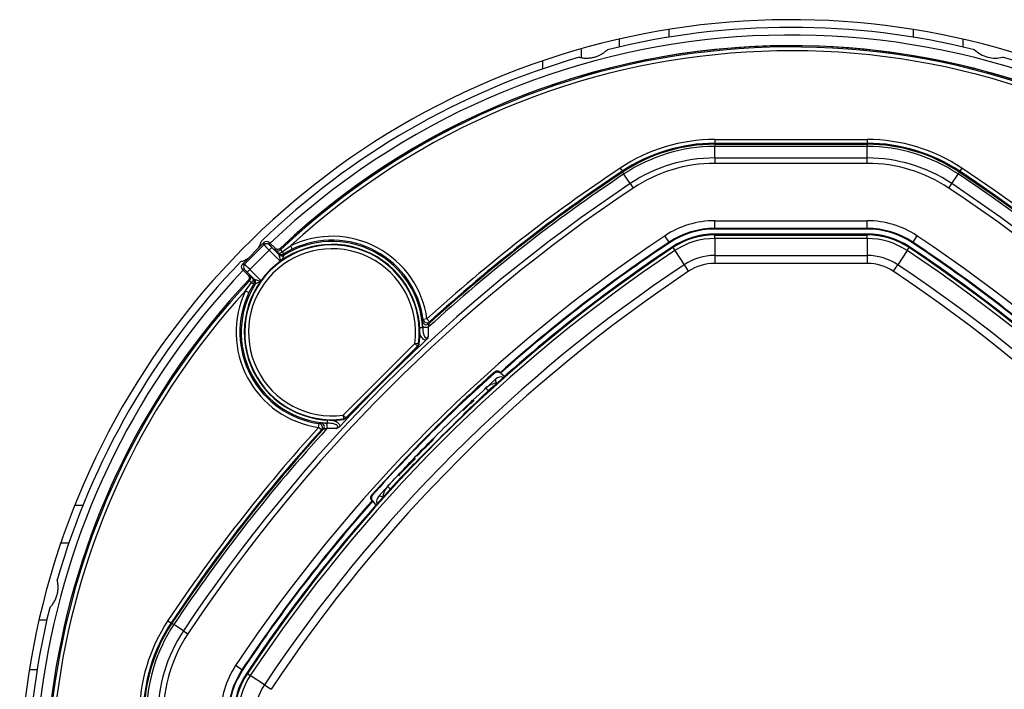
# Model space of a CAD drawing. Header units: millimetres. Extents: x 20 to 19631, y 28 to 16288.
# Tile 74 of 124: x 5966 to 6224, y 15302 to 15477. Entities that reach past the tile are written whole.
import ezdxf

# ---------------------------------------------------------------- set-up
doc = ezdxf.new("R2010")
doc.units = ezdxf.units.MM
doc.header["$LTSCALE"] = 2

msp = doc.modelspace()

# ---------------------------------------------------------------- linework, layer by layer
at = {"color": 8, "linetype": 'Continuous', "lineweight": 25}
for p, q in [((6135.93, 15474.27), (6135.93, 15472.24)), ((6199.93, 15474.27), (6199.93, 15472.24)), ((6102.98, 15463.98), (6102.98, 15466.09)), ((6034.18, 15413.62), (6031.3, 15416.5)), ((6026.25, 15411.45), (6029.13, 15408.57)), ((6071.48, 15396.23), (6070.7, 15396.19)), ((6046.53, 15371.28), (6046.57, 15372.06)), ((5980.37, 15349.82), (5982.53, 15349.82)), ((5968.48, 15306.82), (5970.51, 15306.82))]:
    msp.add_line(p, q, dxfattribs=at)
at = {"color": 7, "linetype": 'Continuous', "lineweight": 25}
for p, q in [((6122.93, 15471.74), (6122.93, 15469.69)), ((6212.93, 15471.74), (6212.93, 15469.69)), ((6112.98, 15469.2), (6112.98, 15466.9)), ((6147.96, 15445.47), (6187.91, 15445.47)), ((6147.96, 15445.47), (6147.96, 15444.47)), ((6147.96, 15444.22), (6147.96, 15444.47)), ((6187.91, 15444.47), (6147.96, 15444.47)), ((6147.96, 15444.22), (6187.91, 15444.22)), ((6147.96, 15444.22), (6147.96, 15443.64)), ((6187.91, 15445.47), (6187.91, 15444.47)), ((6187.91, 15444.22), (6187.91, 15444.47)), ((6187.91, 15444.22), (6187.91, 15443.64)), ((6147.96, 15440.64), (6147.96, 15443.64)), ((6187.91, 15443.64), (6147.96, 15443.64)), ((6187.91, 15440.64), (6187.91, 15443.64)), ((6147.96, 15440.64), (6147.96, 15439.22)), ((6147.96, 15440.64), (6187.91, 15440.64)), ((6187.91, 15439.22), (6147.96, 15439.22)), ((6187.91, 15439.22), (6187.91, 15440.64)), ((6123.17, 15437.98), (6123.72, 15437.15)), ((6123.86, 15436.94), (6123.72, 15437.15)), ((6123.86, 15436.94), (6124.18, 15436.45)), ((6125.85, 15433.95), (6124.18, 15436.45)), ((6210.02, 15433.95), (6211.68, 15436.45)), ((6212.01, 15436.94), (6211.68, 15436.45)), ((6212.01, 15436.94), (6212.14, 15437.15)), ((6212.7, 15437.98), (6212.14, 15437.15)), ((6125.85, 15433.95), (6126.63, 15432.78)), ((6209.24, 15432.78), (6210.02, 15433.95)), ((6147.96, 15422.22), (6147.96, 15424.22)), ((6147.96, 15424.22), (6187.91, 15424.22)), ((6187.91, 15422.22), (6187.91, 15424.22)), ((6187.91, 15422.22), (6147.96, 15422.22)), ((6147.96, 15422.04), (6147.96, 15422.22)), ((6187.91, 15422.04), (6147.96, 15422.04)), ((6187.91, 15422.04), (6187.91, 15422.22)), ((6029.9, 15418.5), (6024.25, 15412.85)), ((6029.9, 15417.93), (6029.9, 15418.5)), ((6031.31, 15418.5), (6031.31, 15417.93)), ((6032.8, 15417.02), (6031.31, 15418.5)), ((6136.05, 15418.62), (6134.94, 15420.28)), ((6136.15, 15418.47), (6136.05, 15418.62)), ((6187.91, 15420.72), (6147.96, 15420.72)), ((6147.96, 15420.49), (6147.96, 15420.72)), ((6147.96, 15419.58), (6147.96, 15420.49)), ((6147.96, 15420.49), (6187.91, 15420.49)), ((6147.96, 15419.58), (6147.96, 15415.13)), ((6187.91, 15419.58), (6147.96, 15419.58)), ((6187.91, 15420.49), (6187.91, 15420.72)), ((6187.91, 15419.58), (6187.91, 15420.49)), ((6187.91, 15419.58), (6187.91, 15415.13)), ((6199.72, 15418.47), (6199.82, 15418.62)), ((6200.93, 15420.28), (6199.82, 15418.62)), ((6024.82, 15412.85), (6029.9, 15417.93)), ((6031.3, 15416.5), (6026.25, 15411.45)), ((6032.01, 15417.21), (6031.3, 15416.5)), ((6032.01, 15417.21), (6033.88, 15415.34)), ((6032.87, 15416.63), (6032.8, 15417.02)), ((6033.88, 15415.34), (6033.78, 15415.67)), ((6034.72, 15416.14), (6036.88, 15417.68)), ((6037.31, 15416.78), (6035.02, 15415.53)), ((6036.88, 15417.68), (6037.31, 15416.78)), ((6137, 15417.18), (6136.88, 15417.37)), ((6137, 15417.18), (6137.51, 15416.42)), ((6137.51, 15416.42), (6139.97, 15412.72)), ((6198.36, 15416.42), (6195.89, 15412.72)), ((6198.36, 15416.42), (6198.86, 15417.18)), ((6198.86, 15417.18), (6198.99, 15417.37)), ((6033.88, 15415.34), (6033.88, 15415.34)), ((6035.12, 15415.2), (6035.12, 15415.2)), ((6147.96, 15415.13), (6187.91, 15415.13)), ((6147.96, 15415.13), (6147.96, 15413.05)), ((6187.91, 15413.05), (6147.96, 15413.05)), ((6187.91, 15415.13), (6187.91, 15413.05)), ((6024.25, 15412.85), (6024.82, 15412.85)), ((6024.25, 15411.44), (6025.74, 15409.96)), ((6024.82, 15411.44), (6024.25, 15411.44)), ((6026.25, 15411.45), (6025.54, 15410.75)), ((6027.42, 15408.87), (6025.54, 15410.75)), ((6139.97, 15412.72), (6141.13, 15410.98)), ((6194.74, 15410.98), (6195.89, 15412.72)), ((6025.07, 15405.87), (6026.62, 15408.03)), ((6025.74, 15409.96), (6026.12, 15409.89)), ((6027.08, 15408.97), (6027.42, 15408.87)), ((6027.42, 15408.87), (6027.42, 15408.87)), ((6025.07, 15405.87), (6025.97, 15405.44)), ((6027.22, 15407.74), (6025.97, 15405.44)), ((6027.56, 15407.64), (6027.56, 15407.64)), ((6071.42, 15397.9), (6071.61, 15398.38)), ((6072.6, 15398.52), (6071.61, 15398.38)), ((6072.6, 15398.52), (6073.27, 15397.78)), ((6073.27, 15397.78), (6073.09, 15397.28)), ((6071.48, 15396.23), (6071.46, 15396.79)), ((6072.93, 15396.35), (6072.93, 15393.91)), ((6050.61, 15373.35), (6069.41, 15392.14)), ((6070.11, 15391.44), (6051.32, 15372.64)), ((6070.23, 15391.38), (6051.38, 15372.52)), ((6070.11, 15391.44), (6069.41, 15392.14)), ((6070.39, 15392.01), (6069.41, 15392.14)), ((6070.39, 15392.01), (6070.52, 15391.95)), ((6087.37, 15379.81), (6090.67, 15382.83)), ((6091.85, 15384.32), (6091.64, 15384.48)), ((6091.85, 15384.32), (6091.84, 15384.55)), ((6092.91, 15383.5), (6091.85, 15384.32)), ((6084.16, 15376.88), (6084.56, 15377.27)), ((6084.31, 15376.74), (6084.7, 15377.13)), ((6084.63, 15377.34), (6084.67, 15377.39)), ((6084.7, 15377.13), (6084.84, 15376.99)), ((6084.77, 15377.2), (6084.81, 15377.25)), ((6084.77, 15377.2), (6084.91, 15377.06)), ((6084.96, 15377.11), (6084.81, 15377.25)), ((6082.11, 15374.54), (6084.11, 15376.54)), ((6083.94, 15376.37), (6084.31, 15376.74)), ((6084.11, 15376.54), (6084.25, 15376.4)), ((6084.31, 15376.74), (6084.45, 15376.6)), ((6050.61, 15373.35), (6051.32, 15372.64)), ((6050.61, 15373.35), (6050.74, 15372.36)), ((6050.81, 15372.24), (6050.74, 15372.36)), ((6082.26, 15373.69), (6082.26, 15373.59)), ((6044.23, 15370.16), (6044.37, 15371.15)), ((6044.97, 15369.48), (6044.23, 15370.16)), ((6044.37, 15371.15), (6044.86, 15371.33)), ((6045.47, 15369.67), (6044.97, 15369.48)), ((6045.96, 15371.29), (6046.53, 15371.28)), ((6048.84, 15369.82), (6046.41, 15369.82)), ((6065.31, 15357.75), (6069.6, 15362.03)), ((6065.31, 15357.75), (6069.57, 15362.01)), ((6069.16, 15360.49), (6069.06, 15360.49)), ((6059.93, 15352.09), (6064.29, 15356.86)), ((6065.24, 15357.67), (6065.38, 15357.53)), ((6065.24, 15357.67), (6065.38, 15357.53)), ((6065.31, 15357.75), (6065.46, 15357.6)), ((6058.43, 15350.91), (6058.2, 15350.91)), ((6058.43, 15350.91), (6058.27, 15351.11)), ((6059.26, 15349.84), (6058.43, 15350.91)), ((5978.79, 15339.82), (5976.68, 15339.82)), ((5971.01, 15319.82), (5973.06, 15319.82)), ((6004.77, 15319.58), (6005.61, 15319.03)), ((6005.81, 15318.89), (6005.61, 15319.03)), ((6005.81, 15318.89), (6006.3, 15318.57)), ((6008.8, 15316.91), (6006.3, 15318.57)), ((6008.8, 15316.91), (6009.98, 15316.12)), ((6024.14, 15306.71), (6022.47, 15307.81)), ((6024.28, 15306.61), (6024.14, 15306.71)), ((6025.57, 15305.75), (6025.39, 15305.87)), ((6025.57, 15305.75), (6026.33, 15305.24)), ((6030.04, 15302.78), (6026.33, 15305.24)), ((6030.04, 15302.78), (6031.77, 15301.63))]:
    msp.add_line(p, q, dxfattribs=at)
at = {"color": 7, "linetype": 'Continuous', "lineweight": 25, "flags": 128}
for points in [[(6034.72, 15416.14), (6034.58, 15416.01), (6034.44, 15415.89), (6034.29, 15415.79), (6034.16, 15415.72), (6034.04, 15415.67), (6033.93, 15415.64), (6033.84, 15415.64), (6033.78, 15415.67)], [(6034.19, 15416.99), (6034.2, 15416.95), (6034.24, 15416.71), (6034.26, 15416.61)], [(6035.02, 15415.53), (6035.04, 15415.46), (6035.12, 15415.2)], [(6026.14, 15408.49), (6026.08, 15408.5), (6025.84, 15408.55), (6025.76, 15408.57)], [(6027.08, 15408.97), (6027.11, 15408.91), (6027.11, 15408.82), (6027.09, 15408.72), (6027.04, 15408.6), (6026.96, 15408.46), (6026.86, 15408.32), (6026.75, 15408.17), (6026.62, 15408.03)], [(6027.56, 15407.64), (6027.49, 15407.66), (6027.22, 15407.74)], [(6072.93, 15396.35), (6072.7, 15396.29), (6072.45, 15396.26), (6072.21, 15396.27), (6071.98, 15396.32), (6071.77, 15396.4), (6071.62, 15396.51), (6071.51, 15396.65), (6071.46, 15396.79)], [(6070.23, 15391.38), (6070.14, 15391.42), (6070.11, 15391.44)], [(6090.36, 15384.44), (6090.36, 15384.48), (6090.36, 15384.66), (6090.35, 15384.7)], [(6091.63, 15384.73), (6091.64, 15384.61), (6091.64, 15384.48)], [(6051.32, 15372.64), (6051.33, 15372.62), (6051.38, 15372.52)], [(6046.41, 15369.82), (6046.47, 15370.05), (6046.49, 15370.3), (6046.48, 15370.55), (6046.43, 15370.78), (6046.35, 15370.98), (6046.24, 15371.14), (6046.11, 15371.25), (6045.96, 15371.29)], [(6058.32, 15352.39), (6058.27, 15352.39), (6058.09, 15352.4), (6058.05, 15352.4)], [(6058.02, 15351.12), (6058.14, 15351.12), (6058.27, 15351.11)]]:
    msp.add_lwpolyline(points, dxfattribs=at)
at = {"color": 8, "linetype": 'Continuous', "lineweight": 25, "flags": 128}
for points in [[(6034.26, 15416.61), (6034.11, 15416.5), (6033.98, 15416.43)], [(6090.67, 15382.83), (6090.58, 15382.7), (6090.55, 15382.52), (6090.58, 15382.3), (6090.66, 15382.04), (6090.79, 15381.75), (6090.8, 15381.74)], [(6059.93, 15352.09), (6060.05, 15352.17), (6060.23, 15352.2), (6060.45, 15352.17), (6060.71, 15352.09), (6061, 15351.96), (6061.02, 15351.95)]]:
    msp.add_lwpolyline(points, dxfattribs=at)
at = {"color": 7, "linetype": 'Continuous', "lineweight": 25}
for centre, radius, start, end in [((6167.93, 15274.82), 202, 335.4268, 180), ((6167.93, 15274.82), 198, 335.8585, 133.5556), ((6167.93, 15274.82), 200, 76.0906, 103.9094), ((6167.93, 15274.82), 195.2, 45, 133.2502), ((6167.93, 15274.82), 200, 106.0906, 133.9094), ((6167.93, 15274.82), 200, 46.0906, 73.9094), ((6147.96, 15400.72), 44.76, 90, 123.6328), ((6147.96, 15400.72), 43.76, 90, 123.6328), ((6147.96, 15400.72), 43.51, 90, 123.6328), ((6187.91, 15400.72), 44.76, 56.3672, 90), ((6187.91, 15400.72), 43.76, 56.3672, 90), ((6187.91, 15400.72), 43.51, 56.3672, 90), ((6147.96, 15400.72), 42.92, 90, 123.6328), ((6187.91, 15400.72), 42.92, 56.3672, 90), ((6147.96, 15400.72), 39.92, 90, 123.6328), ((6147.96, 15400.72), 38.51, 90, 123.6328), ((6187.91, 15400.72), 39.92, 56.3672, 90), ((6187.91, 15400.72), 38.51, 56.3672, 90), ((6358.43, 15084.33), 424.76, 123.6328, 132.2933), ((6358.43, 15084.33), 422.92, 123.6328, 132.458), ((6358.43, 15084.33), 423.51, 123.6328, 132.3574), ((6358.43, 15084.33), 423.76, 123.6328, 132.2933), ((5977.44, 15084.33), 422.92, 33.6328, 56.3672), ((5977.44, 15084.33), 423.51, 33.6328, 56.3672), ((5977.44, 15084.33), 423.76, 33.6328, 56.3672), ((5977.44, 15084.33), 424.76, 33.6328, 56.3672), ((6358.43, 15084.33), 419.92, 123.6328, 146.3672), ((5977.44, 15084.33), 419.92, 33.6328, 56.3672), ((6358.43, 15084.33), 418.51, 123.6328, 146.3672), ((5977.44, 15084.33), 418.51, 33.6328, 56.3672), ((6147.96, 15400.72), 23.5, 90, 123.6328), ((6187.91, 15400.72), 23.5, 56.3672, 90), ((6147.96, 15400.72), 21.5, 90, 123.6328), ((6147.96, 15400.72), 21.33, 90, 123.6328), ((6187.91, 15400.72), 21.5, 56.3672, 90), ((6187.91, 15400.72), 21.33, 56.3672, 90), ((6358.43, 15084.33), 403.5, 123.6328, 146.3672), ((6030.61, 15417.79), 1, 45.0087, 134.9913), ((6030.61, 15417.22), 1, 45.0204, 134.9796), ((6047.73, 15395.03), 23.78, 2.8894, 122.0095), ((6047.73, 15395.03), 25.12, 7.995, 115.5839), ((6047.73, 15395.03), 24.12, 7.995, 115.5839), ((6358.43, 15084.33), 401.5, 123.6328, 131.604), ((6358.43, 15084.33), 401.33, 123.6328, 131.6247), ((6147.96, 15400.72), 20, 90, 123.6328), ((6147.96, 15400.72), 19.78, 90, 123.6328), ((6147.96, 15400.72), 18.86, 90, 123.6328), ((6187.91, 15400.72), 20, 56.3672, 90), ((6187.91, 15400.72), 19.78, 56.3672, 90), ((6187.91, 15400.72), 18.86, 56.3672, 90), ((5977.44, 15084.33), 401.33, 48.3753, 56.3672), ((5977.44, 15084.33), 401.5, 48.396, 56.3672), ((5977.44, 15084.33), 403.5, 33.6328, 56.3672), ((6047.73, 15395.03), 23, 352.2984, 277.7016), ((6047.73, 15395.03), 22.87, 352.4133, 277.5867), ((6358.43, 15084.33), 399.78, 123.6328, 146.3672), ((6047.73, 15395.03), 21.87, 352.4133, 277.5867), ((6358.43, 15084.33), 398.86, 123.6328, 146.3672), ((6033.58, 15417.34), 1, 225.0329, 293.6773), ((6034.49, 15416.38), 1, 225.0451, 301.7789), ((6032.85, 15414.85), 2.28, 17.5583, 34.5721), ((6358.43, 15084.33), 400, 123.6328, 133.6625), ((6358.43, 15084.33), 400, 123.6328, 130.8526), ((5977.44, 15084.33), 398.86, 33.6328, 56.3672), ((5977.44, 15084.33), 399.78, 33.6328, 56.3672), ((5977.44, 15084.33), 400, 46.3375, 56.3672), ((5977.44, 15084.33), 400, 49.1474, 56.3672), ((6167.93, 15274.82), 200, 136.0906, 163.9094), ((6034.59, 15416.05), 1, 225.0619, 301.9476), ((6034.59, 15416.05), 1, 225.0452, 301.9957), ((6147.96, 15400.72), 14.42, 90, 123.6328), ((6147.96, 15400.72), 12.33, 90, 123.6328), ((6187.91, 15400.72), 14.42, 56.3672, 90), ((6187.91, 15400.72), 12.33, 56.3672, 90), ((6167.93, 15274.82), 198, 136.4444, 204.1415), ((6024.96, 15412.15), 1, 135.0087, 224.9913), ((6025.53, 15412.15), 1, 135.0204, 224.9796), ((6358.43, 15084.33), 394.42, 123.6328, 146.3672), ((6358.43, 15084.33), 392.33, 123.6328, 146.3672), ((5977.44, 15084.33), 392.33, 33.6328, 56.3672), ((5977.44, 15084.33), 394.42, 33.6328, 56.3672), ((6167.93, 15274.82), 195.2, 136.7498, 203.8276), ((6025.41, 15409.18), 1, 316.7152, 348.2081), ((6027.91, 15409.91), 2.28, 235.4279, 252.4417), ((6026.37, 15408.26), 1, 328.2211, 44.9549), ((6026.71, 15408.16), 1, 328.0524, 44.9381), ((6026.71, 15408.17), 1, 328.0043, 44.9548), ((6047.73, 15395.03), 25.12, 154.4161, 262.005), ((6047.73, 15395.03), 24.12, 154.4161, 262.005), ((6047.73, 15395.03), 23.78, 147.9905, 267.1106), ((6072.42, 15398.02), 1, 187.1062, 312.1568), ((6072.6, 15398.53), 1, 188.1885, 312.0998), ((6358.43, 15084.33), 420.84, 132.8281, 137.1719), ((6069.4, 15392.14), 1, 315.1507, 352.2626), ((6357.72, 15085.03), 401.4, 131.7638, 138.2362), ((6092, 15381.34), 2, 71.7872, 131.8849), ((6091.43, 15376.78), 5, 95.3283, 132.3881), ((6050.61, 15373.35), 1, 277.7374, 314.8493), ((6358.43, 15084.33), 424.76, 137.7067, 146.3672), ((6358.43, 15084.33), 423.76, 137.7067, 146.3672), ((6358.43, 15084.33), 423.51, 137.6426, 146.3672), ((6358.43, 15084.33), 422.92, 137.542, 146.3672), ((6044.23, 15370.15), 1, 317.9002, 81.8115), ((6044.73, 15370.34), 1, 317.8432, 82.8938), ((6358.43, 15084.33), 399.86, 134.2454, 135.7546), ((6358.43, 15084.33), 400, 136.3375, 146.3672), ((6065.98, 15351.32), 5, 137.6119, 174.6717), ((6061.41, 15350.75), 2, 138.1151, 198.2128), ((6358.43, 15084.33), 401.5, 138.396, 146.3672), ((6358.43, 15084.33), 401.33, 138.3753, 146.3672), ((6358.43, 15084.33), 400, 139.1474, 146.3672), ((6167.93, 15274.82), 200, 166.0906, 193.9094), ((6042.04, 15294.8), 44.76, 146.3672, 180), ((6042.04, 15294.8), 43.76, 146.3672, 180), ((6042.04, 15294.8), 43.51, 146.3672, 180), ((6042.04, 15294.8), 42.92, 146.3672, 180), ((6042.04, 15294.8), 39.92, 146.3672, 180), ((6042.04, 15294.8), 38.51, 146.3672, 180), ((6042.04, 15294.8), 23.5, 146.3672, 180), ((6042.04, 15294.8), 21.5, 146.3672, 180), ((6042.04, 15294.8), 21.33, 146.3672, 180), ((6042.04, 15294.8), 20, 146.3672, 180), ((6042.04, 15294.8), 19.78, 146.3672, 180), ((6042.04, 15294.8), 18.86, 146.3672, 180), ((6042.04, 15294.8), 14.42, 146.3672, 180)]:
    msp.add_arc(centre, radius, start, end, dxfattribs=at)
at = {"color": 8, "linetype": 'Continuous', "lineweight": 25}
for centre, radius, start, end in [((6167.93, 15274.82), 195.2, 336.1724, 133.2502), ((6167.93, 15274.82), 194.87, 336.2097, 133.3112), ((6167.93, 15274.82), 193.87, 336.3244, 132.5316), ((6167.93, 15274.82), 194.87, 136.6888, 203.7903), ((6025.41, 15409.18), 1, 348.2035, 44.9679), ((6167.93, 15274.82), 193.87, 137.4684, 203.6756)]:
    msp.add_arc(centre, radius, start, end, dxfattribs=at)
at = {"color": 7, "linetype": 'Continuous', "lineweight": 25}
for centre, major_axis, ratio, start_param, end_param in [((6031.31, 15416.52), (1.41, -1.41), 0.008728, 3.159046, 4.712389), ((6032.02, 15417.22), (0.707, -0.707), 0.017455, 3.159046, 4.712389), ((6026.24, 15411.44), (1.41, -1.41), 0.008728, 1.570796, 3.124139), ((6025.53, 15410.73), (0.707, -0.707), 0.017455, 1.570796, 3.124139)]:
    msp.add_ellipse(centre, major_axis=major_axis, ratio=ratio, start_param=start_param, end_param=end_param, dxfattribs=at)
for points, knots in [([(6112.5, 15466.99), (6112.81, 15466.92), (6113.43, 15466.8), (6114.43, 15466.75), (6115.47, 15466.82), (6116.48, 15467.03), (6117.43, 15467.36), (6118.3, 15467.79), (6119.13, 15468.32), (6119.61, 15468.74), (6119.86, 15468.96)], [0, 0, 0, 0, 0.125658, 0.254213, 0.380096, 0.510315, 0.625689, 0.744467, 0.870637, 1, 1, 1, 1]), ([(6216.01, 15468.96), (6216.51, 15468.54), (6217.5, 15467.72), (6219.44, 15466.95), (6221.5, 15466.67), (6222.72, 15466.88), (6223.36, 15466.99)], [0, 0, 0, 0, 0.25434, 0.510225, 0.74435, 1, 1, 1, 1]), ([(6028.3, 15416.9), (6028.35, 15416.97), (6028.59, 15417.32), (6028.92, 15418), (6029.12, 15418.6), (6029.23, 15418.91)], [0, 0, 0, 0, 0.107058, 0.547949, 1, 1, 1, 1]), ([(6034.19, 15416.99), (6034.1, 15416.93), (6033.92, 15416.79), (6033.58, 15416.71), (6033.24, 15416.74), (6032.97, 15416.86), (6032.84, 15416.97), (6032.8, 15417.02)], [0, 0, 0, 0, 0.218911, 0.437804, 0.656674, 0.875599, 1, 1, 1, 1]), ([(6033.78, 15415.67), (6033.7, 15415.76), (6033.6, 15415.86), (6033.53, 15415.93), (6033.53, 15415.93)], [0, 0, 0, 0, 0.929429, 1, 1, 1, 1]), ([(6034.26, 15416.61), (6034.27, 15416.6), (6034.28, 15416.58), (6034.41, 15416.45), (6034.56, 15416.29), (6034.68, 15416.18), (6034.72, 15416.14)], [0, 0, 0, 0, 0.280481, 0.560909, 0.841352, 1, 1, 1, 1]), ([(6023.85, 15413.52), (6024.14, 15413.63), (6024.74, 15413.83), (6025.43, 15414.16), (6025.78, 15414.41), (6025.86, 15414.46)], [0, 0, 0, 0, 0.437916, 0.8859246, 1, 1, 1, 1]), ([(6025.74, 15409.96), (6025.81, 15409.87), (6025.95, 15409.7), (6026.04, 15409.36), (6026.02, 15409.02), (6025.91, 15408.75), (6025.8, 15408.61), (6025.76, 15408.57)], [0, 0, 0, 0, 0.219062, 0.438085, 0.657012, 0.875883, 1, 1, 1, 1]), ([(6026.62, 15408.03), (6026.55, 15408.11), (6026.4, 15408.25), (6026.24, 15408.41), (6026.16, 15408.48), (6026.14, 15408.49), (6026.14, 15408.49)], [0, 0, 0, 0, 0.280604, 0.561105, 0.841525, 1, 1, 1, 1]), ([(6026.63, 15409.41), (6026.64, 15409.4), (6026.76, 15409.29), (6026.93, 15409.12), (6027.08, 15408.97)], [0, 0, 0, 0, 0.088524, 1, 1, 1, 1]), ([(6071.46, 15396.79), (6071.45, 15396.94), (6071.43, 15397.31), (6071.41, 15397.75), (6071.42, 15397.85), (6071.42, 15397.9)], [0, 0, 0, 0, 0.250191, 0.622672, 1, 1, 1, 1]), ([(6071.48, 15396.23), (6071.52, 15395.67), (6071.58, 15394.95), (6071.84, 15394.12), (6072.01, 15393.77), (6072.19, 15393.61), (6072.29, 15393.55), (6072.38, 15393.53), (6072.5, 15393.53), (6072.6, 15393.57), (6072.74, 15393.66), (6072.84, 15393.77), (6072.91, 15393.88), (6072.93, 15393.9), (6072.93, 15393.91)], [0, 0, 0, 0, 0.456594, 0.595492, 0.718407, 0.766391, 0.782988, 0.813213, 0.840302, 0.87304, 0.896389, 0.977718, 0.990559, 1, 1, 1, 1]), ([(6073.09, 15397.28), (6073.08, 15397.24), (6073.06, 15397.2), (6073.03, 15397.01), (6073, 15396.77), (6072.95, 15396.47), (6072.93, 15396.35)], [0, 0, 0, 0, 0.324277, 0.357498, 0.73264, 1, 1, 1, 1]), ([(6072.93, 15393.91), (6072.93, 15393.91), (6072.85, 15393.7), (6072.71, 15393.36), (6072.45, 15393.08), (6072.34, 15392.97)], [0, 0, 0, 0, 0.010918, 0.61059, 1, 1, 1, 1]), ([(6070.52, 15391.95), (6070.49, 15391.84), (6070.44, 15391.62), (6070.3, 15391.46), (6070.23, 15391.38)], [0, 0, 0, 0, 0.518032, 1, 1, 1, 1]), ([(6090.35, 15384.7), (6089.6, 15384.03), (6084.87, 15379.79), (6073.76, 15369.36), (6064.09, 15358.92), (6058.05, 15352.4)], [0, 0, 0, 0, 0.066524, 0.416666, 1, 1, 1, 1]), ([(6090.35, 15384.7), (6090.43, 15384.76), (6090.59, 15384.88), (6090.88, 15384.96), (6091.16, 15384.96), (6091.44, 15384.87), (6091.56, 15384.78), (6091.63, 15384.73)], [0, 0, 0, 0, 0.1774963, 0.355014, 0.5322307, 0.7173363, 1, 1, 1, 1]), ([(6090.36, 15384.44), (6090.47, 15384.51), (6090.66, 15384.65), (6091.01, 15384.71), (6091.35, 15384.66), (6091.55, 15384.54), (6091.64, 15384.48)], [0, 0, 0, 0, 0.2704863, 0.5136388, 0.7568201, 1, 1, 1, 1]), ([(6091.63, 15384.73), (6091.64, 15384.73), (6091.73, 15384.65), (6091.82, 15384.57), (6091.84, 15384.55), (6091.84, 15384.55)], [0, 0, 0, 0, 0.049227, 0.708398, 1, 1, 1, 1]), ([(6062.28, 15354.69), (6063.51, 15356.03), (6067.52, 15360.38), (6075.96, 15369.13), (6083.51, 15376.2), (6088.06, 15380.47)], [0, 0, 0, 0, 0.149319, 0.486813, 1, 1, 1, 1]), ([(6051.38, 15372.52), (6051.29, 15372.44), (6051.12, 15372.3), (6050.91, 15372.26), (6050.81, 15372.24)], [0, 0, 0, 0, 0.53138, 1, 1, 1, 1]), ([(6082.26, 15373.59), (6082.23, 15373.55), (6082.17, 15373.47), (6081.67, 15372.96), (6080.94, 15372.24), (6080.14, 15371.46), (6079.63, 15370.96), (6079.43, 15370.77)], [0, 0, 0, 0, 0.217051, 0.434103, 0.651134, 0.868186, 1, 1, 1, 1]), ([(6044.86, 15371.33), (6044.87, 15371.33), (6044.92, 15371.34), (6045.23, 15371.33), (6045.72, 15371.31), (6045.96, 15371.29)], [0, 0, 0, 0, 0.14904, 0.578447, 1, 1, 1, 1]), ([(6046.41, 15369.82), (6046.2, 15369.79), (6045.86, 15369.74), (6045.6, 15369.7), (6045.5, 15369.68), (6045.48, 15369.67), (6045.47, 15369.67)], [0, 0, 0, 0, 0.442733, 0.760062, 0.86088, 1, 1, 1, 1]), ([(6048.84, 15369.82), (6048.85, 15369.83), (6048.96, 15369.9), (6049.1, 15370.01), (6049.19, 15370.18), (6049.22, 15370.28), (6049.22, 15370.38), (6049.19, 15370.5), (6049.12, 15370.59), (6048.95, 15370.75), (6048.64, 15370.91), (6047.8, 15371.18), (6047.08, 15371.23), (6046.53, 15371.28)], [0, 0, 0, 0, 0.0094429, 0.103508, 0.1426094, 0.1595982, 0.1924369, 0.2169005, 0.258387, 0.2814833, 0.4044173, 0.543336, 1, 1, 1, 1]), ([(6049.79, 15370.41), (6049.66, 15370.3), (6049.38, 15370.04), (6049.03, 15369.89), (6048.85, 15369.82), (6048.84, 15369.82)], [0, 0, 0, 0, 0.436169, 0.989081, 1, 1, 1, 1]), ([(6069.97, 15362.68), (6069.97, 15362.68), (6069.95, 15362.67), (6070.28, 15362.99), (6071.11, 15363.82), (6072.68, 15365.39), (6073.74, 15366.45), (6074.27, 15366.98)], [0, 0, 0, 0, 0.013463, 0.154873, 0.436523, 0.717444, 1, 1, 1, 1]), ([(6071.54, 15364.5), (6071.53, 15364.49), (6071.51, 15364.47), (6071.45, 15364.41), (6071.36, 15364.32), (6071.21, 15364.16), (6071.02, 15363.97), (6070.87, 15363.81), (6070.78, 15363.72), (6070.75, 15363.69), (6070.75, 15363.69), (6070.75, 15363.69)], [0, 0, 0, 0, 0.052566, 0.104866, 0.190351, 0.329186, 0.547992, 0.773849, 0.877709, 0.965187, 1, 1, 1, 1]), ([(6071.55, 15364.51), (6071.55, 15364.51), (6071.55, 15364.51), (6071.54, 15364.5), (6071.54, 15364.5)], [0, 0, 0, 0, 0.472197, 1, 1, 1, 1]), ([(6071.98, 15363.32), (6071.67, 15363), (6071.04, 15362.36), (6070.2, 15361.5), (6069.56, 15360.86), (6069.23, 15360.53), (6069.18, 15360.5), (6069.16, 15360.49)], [0, 0, 0, 0, 0.217103, 0.434207, 0.651285, 0.868325, 1, 1, 1, 1]), ([(6058.05, 15352.4), (6057.99, 15352.32), (6057.87, 15352.16), (6057.8, 15351.87), (6057.8, 15351.6), (6057.88, 15351.32), (6057.97, 15351.19), (6058.02, 15351.12)], [0, 0, 0, 0, 0.1774963, 0.355014, 0.5322307, 0.7173363, 1, 1, 1, 1]), ([(6058.32, 15352.39), (6058.24, 15352.29), (6058.11, 15352.09), (6058.05, 15351.74), (6058.09, 15351.4), (6058.21, 15351.21), (6058.27, 15351.11)], [0, 0, 0, 0, 0.2704863, 0.5136388, 0.7568201, 1, 1, 1, 1]), ([(6058.02, 15351.12), (6058.03, 15351.11), (6058.1, 15351.02), (6058.18, 15350.93), (6058.2, 15350.92), (6058.2, 15350.91)], [0, 0, 0, 0, 0.049227, 0.708398, 1, 1, 1, 1]), ([(5973.8, 15322.9), (5974.01, 15323.13), (5974.43, 15323.61), (5974.97, 15324.45), (5975.43, 15325.39), (5975.75, 15326.36), (5975.94, 15327.35), (5976.01, 15328.32), (5975.96, 15329.31), (5975.83, 15329.93), (5975.77, 15330.25)], [0, 0, 0, 0, 0.125658, 0.254213, 0.380096, 0.510315, 0.625689, 0.744467, 0.870637, 1, 1, 1, 1])]:
    msp.add_open_spline(points, degree=3, knots=knots, dxfattribs=at)
at = {"color": 8, "linetype": 'Continuous', "lineweight": 25}
for points, knots in [([(6033.53, 15415.93), (6033.41, 15416.06), (6033.16, 15416.31), (6032.92, 15416.57), (6032.89, 15416.61), (6032.87, 15416.63)], [0, 0, 0, 0, 0.323624, 0.661813, 1, 1, 1, 1]), ([(6034.28, 15413.69), (6034.26, 15413.78), (6034.18, 15414.09), (6034.07, 15414.55), (6033.96, 15415), (6033.91, 15415.21), (6033.89, 15415.31), (6033.88, 15415.33), (6033.88, 15415.34)], [0, 0, 0, 0, 0.130658, 0.462907, 0.699895, 0.857775, 0.904851, 1, 1, 1, 1]), ([(6035.12, 15415.2), (6035.11, 15415.19), (6035.11, 15415.17), (6035.07, 15415.08), (6034.98, 15414.89), (6034.79, 15414.48), (6034.62, 15414.11), (6034.52, 15413.88), (6034.51, 15413.86)], [0, 0, 0, 0, 0.10849, 0.158376, 0.33267, 0.593132, 0.959708, 1, 1, 1, 1]), ([(6026.12, 15409.89), (6026.13, 15409.88), (6026.15, 15409.86), (6026.31, 15409.72), (6026.53, 15409.51), (6026.63, 15409.41)], [0, 0, 0, 0, 0.2289182, 0.6340851, 1, 1, 1, 1]), ([(6027.42, 15408.87), (6027.43, 15408.87), (6027.44, 15408.87), (6027.54, 15408.84), (6027.76, 15408.79), (6028.2, 15408.69), (6028.66, 15408.57), (6028.98, 15408.49), (6029.06, 15408.47)], [0, 0, 0, 0, 0.095149, 0.142225, 0.300105, 0.537093, 0.869342, 1, 1, 1, 1]), ([(6028.9, 15408.24), (6028.87, 15408.23), (6028.64, 15408.13), (6028.27, 15407.96), (6027.86, 15407.78), (6027.67, 15407.69), (6027.58, 15407.65), (6027.57, 15407.64), (6027.56, 15407.64)], [0, 0, 0, 0, 0.040292, 0.406868, 0.66733, 0.841624, 0.89151, 1, 1, 1, 1]), ([(6072.34, 15392.97), (6072.27, 15392.98), (6072.05, 15393.01), (6071.65, 15393.21), (6071.25, 15393.65), (6070.9, 15394.19), (6070.83, 15394.6), (6070.8, 15394.79)], [0, 0, 0, 0, 0.0908997, 0.2574493, 0.517596, 0.7759103, 1, 1, 1, 1]), ([(6088.81, 15379.54), (6088.72, 15379.65), (6088.12, 15380.31), (6088.09, 15380.4), (6088.06, 15380.47)], [0, 0, 0, 0, 0.1632, 1, 1, 1, 1]), ([(6047.97, 15371.95), (6048.16, 15371.92), (6048.56, 15371.85), (6049.11, 15371.51), (6049.54, 15371.11), (6049.75, 15370.7), (6049.78, 15370.49), (6049.79, 15370.41)], [0, 0, 0, 0, 0.22409, 0.482404, 0.742551, 0.9091, 1, 1, 1, 1]), ([(6062.28, 15354.69), (6062.36, 15354.66), (6062.46, 15354.62), (6063.14, 15354.01), (6063.27, 15353.89)], [0, 0, 0, 0, 0.813362, 1, 1, 1, 1])]:
    msp.add_open_spline(points, degree=3, knots=knots, dxfattribs=at)

doc.saveas('drawing.dxf')
